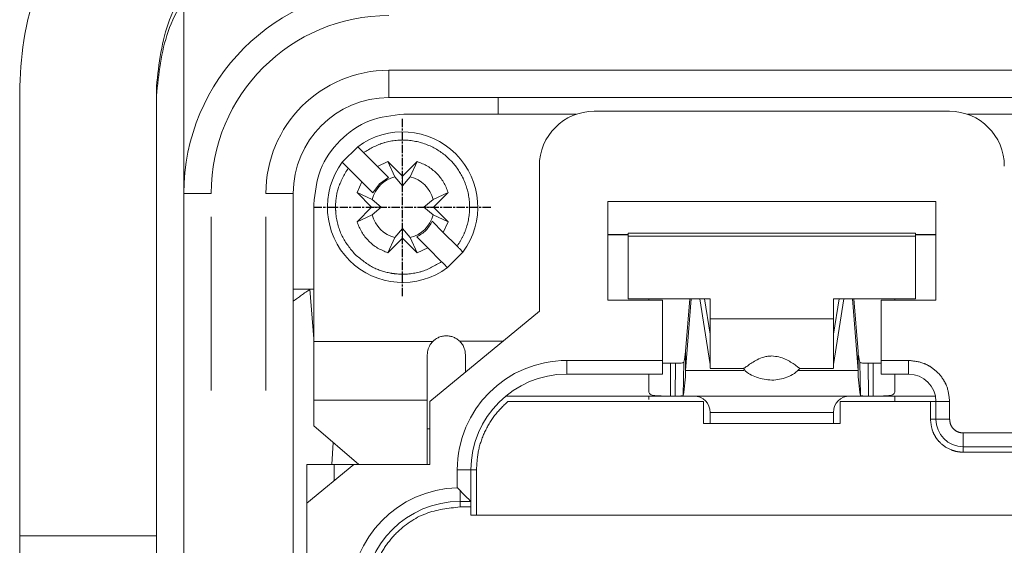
# Model space of a CAD drawing. Header units: millimetres. Extents: x 2665 to 40538, y 289 to 6965.
# Tile 63 of 68: x 10643 to 10715, y 3988 to 4026. Entities that reach past the tile are written whole.
import ezdxf

# ---------------------------------------------------------------- set-up
doc = ezdxf.new("R2010")
doc.units = ezdxf.units.MM
doc.header["$LTSCALE"] = 10
for name, pattern in [('AM_ISO08W050x2', [9, 6, -0.75, 1.5, -0.75]), ('CENTER2', [1.125, 0.75, -0.125, 0.125, -0.125]), ('PHANTOM', [12.7, 6.35, -1.27, 1.27, -1.27, 1.27, -1.27])]:
    doc.linetypes.add(name, pattern=pattern)
doc.layers.add('CEN', color=1, linetype='CENTER2', lineweight=25)
doc.layers.add('LineThick', color=7, linetype='Continuous', lineweight=13)

# ---------------------------------------------------------------- blocks, each defined once
blk = doc.blocks.new('ADSFASDF')
at = {"layer": 'CEN', "linetype": 'AM_ISO08W050x2', "ltscale": 0.01}
for p, q in [((5733.174, -11481.647), (5733.174, -11468.65)), ((5726.675, -11475.149), (5739.672, -11475.149))]:
    blk.add_line(p, q, dxfattribs=at)
blk = doc.blocks.new('VIEW CCC')
at = {"color": 7, "linetype": 'Continuous', "lineweight": 15}
for p, q in [((53971.544, 1197.98), (53971.544, 1211.667)), ((53959.544, 1205.807), (53959.544, 1172.974)), ((53969.544, 1172.974), (53969.544, 1205.807)), ((54042.544, 1204.98), (53986.544, 1204.98)), ((53994.544, 1203.78), (53994.544, 1204.98)), ((54027.544, 1203.98), (54001.544, 1203.98)), ((54000.244, 1203.78), (53987.644, 1203.78)), ((54000.244, 1203.763), (54000.244, 1203.78)), ((54028.844, 1203.78), (54028.844, 1203.763)), ((54041.444, 1203.78), (54028.844, 1203.78)), ((53983.131, 1200.262), (53984.262, 1201.393)), ((53984.692, 1200.964), (53985.701, 1199.955)), ((53985.701, 1199.955), (53986.475, 1200.312)), ((53986.475, 1200.312), (53987.544, 1199.243)), ((53986.475, 1200.312), (53986.98, 1199.204)), ((53987.544, 1199.243), (53988.614, 1200.312)), ((53988.109, 1199.204), (53988.614, 1200.312)), ((53984.569, 1198.823), (53983.56, 1199.832)), ((53985.701, 1199.955), (53986.508, 1199.148)), ((53997.544, 1199.98), (53997.544, 1189.38)), ((53984.212, 1198.05), (53984.569, 1198.823)), ((53985.376, 1198.016), (53984.569, 1198.823)), ((53986.508, 1199.148), (53985.845, 1198.679)), ((53986.98, 1199.204), (53987.544, 1198.543)), ((53987.544, 1199.243), (53987.544, 1198.543)), ((53987.544, 1198.543), (53988.109, 1199.204)), ((53985.845, 1198.679), (53985.376, 1198.016)), ((53971.544, 1081.98), (53971.544, 1197.98)), ((53979.544, 1197.98), (53979.544, 1081.98)), ((53985.282, 1196.98), (53984.212, 1198.05)), ((53985.32, 1197.544), (53984.212, 1198.05)), ((53985.981, 1196.98), (53985.32, 1197.544)), ((53989.768, 1197.544), (53989.107, 1196.98)), ((53990.877, 1198.05), (53989.768, 1197.544)), ((53990.877, 1198.05), (53989.807, 1196.98)), ((54002.544, 1197.38), (54026.544, 1197.38)), ((54002.544, 1190.18), (54002.544, 1197.38)), ((54026.544, 1197.38), (54026.544, 1190.18)), ((53981.044, 1187.162), (53981.044, 1197.18)), ((53984.212, 1195.91), (53985.282, 1196.98)), ((53985.282, 1196.98), (53985.981, 1196.98)), ((53985.32, 1196.416), (53985.981, 1196.98)), ((53989.107, 1196.98), (53989.768, 1196.416)), ((53989.807, 1196.98), (53989.107, 1196.98)), ((53989.807, 1196.98), (53990.877, 1195.91)), ((53984.212, 1195.91), (53985.32, 1196.416)), ((53989.712, 1195.943), (53990.519, 1195.136)), ((53989.768, 1196.416), (53990.877, 1195.91)), ((53987.544, 1195.417), (53986.98, 1194.756)), ((53987.544, 1194.717), (53987.544, 1195.417)), ((53988.109, 1194.756), (53987.544, 1195.417)), ((53990.877, 1195.91), (53990.519, 1195.136)), ((53986.98, 1194.756), (53986.475, 1193.647)), ((53987.544, 1194.717), (53986.475, 1193.647)), ((53988.614, 1193.647), (53987.544, 1194.717)), ((53988.614, 1193.647), (53988.109, 1194.756)), ((53989.388, 1194.005), (53988.581, 1194.812)), ((53990.519, 1195.136), (53991.528, 1194.127)), ((54002.544, 1194.98), (54004.044, 1194.98)), ((54004.044, 1194.96), (54002.544, 1194.96)), ((54004.044, 1195.082), (54004.044, 1194.852)), ((54004.044, 1195.082), (54025.044, 1195.082)), ((54004.044, 1190.273), (54004.044, 1194.852)), ((54004.044, 1194.852), (54025.044, 1194.852)), ((54025.044, 1195.082), (54025.044, 1194.852)), ((54025.044, 1194.98), (54026.544, 1194.98)), ((54026.544, 1194.96), (54025.044, 1194.96)), ((54025.044, 1194.852), (54025.044, 1190.273)), ((53989.388, 1194.005), (53988.614, 1193.647)), ((53990.397, 1192.996), (53989.388, 1194.005)), ((53991.958, 1193.698), (53990.826, 1192.566)), ((53979.544, 1190.98), (53981.044, 1190.98)), ((54006.544, 1190.18), (54002.544, 1190.18)), ((54010.044, 1190.273), (54004.044, 1190.273)), ((54005.544, 1190.18), (54005.544, 1190.273)), ((54006.544, 1185.78), (54006.544, 1190.18)), ((54008.24, 1185.056), (54008.645, 1190.273)), ((54008.538, 1190.273), (54008.24, 1186.433)), ((54009.268, 1190.273), (54010.044, 1185.492)), ((54010.043, 1187.709), (54009.627, 1190.273)), ((54010.044, 1188.808), (54010.044, 1190.273)), ((54025.044, 1190.273), (54019.044, 1190.273)), ((54019.044, 1190.273), (54019.044, 1188.808)), ((54019.044, 1185.492), (54019.82, 1190.273)), ((54019.462, 1190.273), (54019.046, 1187.709)), ((54020.443, 1190.273), (54020.849, 1185.056)), ((54020.849, 1186.433), (54020.55, 1190.273)), ((54022.544, 1190.18), (54022.544, 1185.78)), ((54026.544, 1190.18), (54022.544, 1190.18)), ((54023.544, 1190.273), (54023.544, 1190.18)), ((53997.544, 1189.38), (53989.544, 1182.78)), ((53981.044, 1182.88), (53981.044, 1187.162)), ((54010.044, 1186.596), (54010.044, 1185.492)), ((54019.044, 1185.492), (54019.044, 1186.596)), ((53989.344, 1182.88), (53989.344, 1186.18)), ((54008.24, 1186.433), (54008.24, 1185.056)), ((54020.849, 1186.433), (54020.849, 1185.056)), ((54006.544, 1184.78), (54006.544, 1185.78)), ((54007.144, 1185.58), (54007.5, 1185.58)), ((54010.037, 1185.192), (54012.46, 1185.192)), ((54016.634, 1185.192), (54019.052, 1185.192)), ((54021.589, 1185.58), (54021.944, 1185.58)), ((54022.544, 1185.78), (54022.544, 1184.78)), ((53999.544, 1184.78), (54006.544, 1184.78)), ((54022.544, 1184.78), (54024.544, 1184.78)), ((53995.09, 1183.18), (54007.144, 1183.18)), ((54007.471, 1183.18), (54007.144, 1183.18)), ((54021.618, 1183.18), (54007.471, 1183.18)), ((54021.944, 1183.18), (54021.618, 1183.18)), ((54021.944, 1183.18), (54026.504, 1183.18)), ((53981.044, 1182.88), (53981.044, 1181.014)), ((53989.344, 1178.18), (53989.344, 1182.88)), ((53989.544, 1182.78), (53989.544, 1178.18)), ((53995.236, 1182.78), (54009.544, 1182.78)), ((54009.544, 1182.78), (54009.544, 1181.18)), ((54019.544, 1181.18), (54019.544, 1182.78)), ((54019.544, 1182.78), (54026.144, 1182.78)), ((54026.144, 1182.78), (54026.544, 1182.78)), ((54026.544, 1182.78), (54026.544, 1181.48)), ((54010.044, 1181.98), (54010.044, 1181.18)), ((54019.044, 1181.18), (54019.044, 1181.98)), ((53981.044, 1181.014), (53984.344, 1178.18)), ((54009.544, 1181.18), (54019.544, 1181.18)), ((54010.044, 1181.18), (54019.044, 1181.18)), ((53989.344, 1180.78), (53989.544, 1180.78)), ((53982.462, 1179.796), (53982.358, 1178.18)), ((54028.544, 1179.48), (54033.544, 1179.48)), ((53980.544, 1175.355), (53983.969, 1178.18)), ((53982.544, 1178.18), (53980.544, 1178.18)), ((53980.544, 1178.18), (53980.544, 1175.355)), ((53983.969, 1178.18), (53982.544, 1178.18)), ((53989.544, 1178.18), (53983.969, 1178.18)), ((53992.544, 1175.48), (53992.544, 1177.78)), ((53980.544, 1104.605), (53980.544, 1175.355)), ((53991.744, 1175.48), (53992.544, 1175.48)), ((53992.544, 1174.48), (53992.544, 1175.08)), ((54036.544, 1174.48), (53992.544, 1174.48)), ((53959.544, 1172.974), (53969.544, 1172.974)), ((53959.544, 1172.974), (53959.544, 1159.585)), ((53969.544, 1172.974), (53969.544, 1159.585))]:
    blk.add_line(p, q, dxfattribs=at)
at = {"color": 8, "linetype": 'PHANTOM', "lineweight": 0}
for p, q in [((53986.544, 1204.98), (53986.544, 1206.98)), ((53986.544, 1206.98), (54042.544, 1206.98)), ((53973.544, 1197.98), (53971.544, 1197.98)), ((53973.544, 1081.98), (53973.544, 1197.98)), ((53977.544, 1197.98), (53979.544, 1197.98)), ((53977.544, 1081.98), (53977.544, 1197.98)), ((53981.044, 1187.35), (53980.751, 1190.98)), ((54010.044, 1188.808), (54019.044, 1188.808)), ((53989.743, 1187.16), (53981.044, 1187.162)), ((53991.728, 1187.178), (53994.878, 1187.18)), ((53999.544, 1185.78), (54006.544, 1185.78)), ((53999.544, 1185.78), (53999.544, 1184.78)), ((54007.144, 1185.58), (54007.144, 1183.18)), ((54007.471, 1183.18), (54007.5, 1185.58)), ((54008.07, 1183.217), (54008.099, 1185.654)), ((54020.99, 1185.654), (54021.019, 1183.217)), ((54021.589, 1185.58), (54021.618, 1183.18)), ((54021.944, 1183.18), (54021.944, 1185.58)), ((54022.544, 1185.78), (54024.544, 1185.78)), ((54024.544, 1185.78), (54024.544, 1184.78)), ((54008.24, 1185.056), (54012.506, 1185.056)), ((54016.438, 1185.056), (54020.849, 1185.056)), ((53989.344, 1182.88), (53981.044, 1182.88)), ((54026.144, 1181.48), (54026.144, 1182.78)), ((54027.544, 1182.78), (54026.544, 1182.78)), ((54027.544, 1182.78), (54027.544, 1181.48)), ((54010.044, 1181.98), (54019.044, 1181.98)), ((54026.544, 1181.48), (54026.144, 1181.48)), ((54027.544, 1181.48), (54026.544, 1181.48)), ((54028.544, 1180.48), (54033.544, 1180.48)), ((54028.544, 1179.48), (54028.544, 1180.48)), ((54028.544, 1179.08), (54028.544, 1179.48)), ((54028.544, 1179.08), (54033.544, 1179.08)), ((53982.544, 1177.005), (53982.544, 1178.18)), ((53991.544, 1176.477), (53991.544, 1177.78)), ((53991.544, 1177.78), (53992.544, 1177.78)), ((53992.544, 1177.78), (53992.944, 1177.78)), ((53992.944, 1174.48), (53992.944, 1177.78)), ((53991.744, 1175.48), (53991.744, 1176.28)), ((53991.744, 1175.08), (53991.744, 1175.48)), ((53991.744, 1175.08), (53992.544, 1175.08))]:
    blk.add_line(p, q, dxfattribs=at)
at = {"color": 7, "linetype": 'Continuous', "lineweight": 15, "flags": 128}
blk.add_lwpolyline([(53991.744, 1176.28), (53991.931, 1176.093), (53992.103, 1175.921), (53992.253, 1175.771), (53992.377, 1175.647), (53992.469, 1175.555), (53992.525, 1175.499), (53992.544, 1175.48)], dxfattribs=at)
at = {"color": 7, "linetype": 'Continuous', "lineweight": 15}
for centre, radius, start, end in [((53986.544, 1197.98), 15, 90, 180), ((53986.544, 1197.98), 7, 90, 180), ((54001.544, 1199.98), 4, 90, 180), ((54027.544, 1199.98), 4, 0, 90), ((53987.544, 1196.98), 5.5, 323.3636, 126.6364), ((53987.544, 1196.98), 5.5, 143.3636, 306.6364), ((53987.544, 1196.98), 2.294, 104.23528, 165.76472), ((53987.544, 1196.98), 2.294, 14.23528, 75.76472), ((53987.544, 1196.98), 2.294, 194.23528, 255.76472), ((53987.544, 1196.98), 2.294, 284.23528, 345.76472), ((54004.258, 1186.753), 3.995, 344.03498, 355.40136), ((54024.83, 1186.753), 3.995, 184.59864, 195.96502), ((53999.544, 1177.78), 7, 90, 180), ((53995.751, 1185.286), 12.491, 350.46912, 358.94675), ((54033.337, 1185.286), 12.49, 181.05291, 189.53122), ((54024.544, 1182.78), 2, 0, 90), ((54008.844, 1181.98), 1.2, 0, 90), ((54020.244, 1181.98), 1.2, 90, 180), ((54028.544, 1181.48), 2, 180, 270), ((53991.744, 1168.48), 7, 90, 180)]:
    blk.add_arc(centre, radius, start, end, dxfattribs=at)
at = {"color": 8, "linetype": 'PHANTOM', "lineweight": 0}
for centre, radius, start in [((53986.544, 1197.98), 13, 90), ((53986.544, 1197.98), 9, 90), ((53999.544, 1177.78), 8, 90), ((53991.744, 1168.48), 8, 91.43254)]:
    blk.add_arc(centre, radius, start, 180, dxfattribs=at)
blk.add_ellipse((53963.092, 1190.98), major_axis=(24.038, 9.618), ratio=0.327377, start_param=5.328036, end_param=5.398129, dxfattribs=at)
at = {"color": 7, "linetype": 'Continuous', "lineweight": 15}
for points, knots in [([(53979.544, 1225.701), (53978.219, 1225.625), (53975.549, 1225.472), (53971.746, 1224.259), (53968.83, 1222.694), (53966.723, 1221.12), (53964.822, 1219.376), (53962.743, 1216.834), (53960.927, 1213.404), (53959.759, 1209.639), (53959.616, 1207.085), (53959.544, 1205.807)], [0, 0, 0, 0, 0.123982, 0.249874, 0.37168, 0.435736, 0.500059, 0.618293, 0.750024, 0.874909, 1, 1, 1, 1]), ([(53969.544, 1205.807), (53969.73, 1207.467), (53970.101, 1210.786), (53972.578, 1214.399), (53975.237, 1216.62), (53977.563, 1217.834), (53980.028, 1218.602), (53981.707, 1218.693), (53982.544, 1218.738)], [0, 0, 0, 0, 0.249455, 0.498864, 0.628775, 0.757887, 0.879172, 1, 1, 1, 1]), ([(53969.544, 1205.108), (53969.708, 1206.7), (53970.035, 1209.882), (53972.304, 1213.511), (53974.866, 1215.827), (53977.193, 1217.181), (53979.774, 1218.079), (53981.631, 1218.194), (53982.544, 1218.251)], [0, 0, 0, 0, 0.249786, 0.499352, 0.629462, 0.749739, 0.876995, 1, 1, 1, 1]), ([(53987.644, 1203.78), (53986.779, 1203.681), (53985.05, 1203.482), (53982.868, 1201.956), (53981.342, 1199.774), (53981.143, 1198.045), (53981.044, 1197.18)], [0, 0, 0, 0, 0.249998, 0.5, 0.749992, 1, 1, 1, 1]), ([(53984.262, 1201.393), (53984.268, 1201.388), (53984.279, 1201.378), (53984.354, 1201.304), (53984.437, 1201.221), (53984.513, 1201.144), (53984.599, 1201.057), (53984.66, 1200.995), (53984.692, 1200.964)], [0, 0, 0, 0, 0.22457, 0.465507, 0.592713, 0.724193, 0.859992, 1, 1, 1, 1]), ([(53983.56, 1199.832), (53983.529, 1199.863), (53983.469, 1199.923), (53983.362, 1200.03), (53983.27, 1200.123), (53983.2, 1200.192), (53983.146, 1200.247), (53983.137, 1200.256), (53983.131, 1200.262)], [0, 0, 0, 0, 0.139071, 0.269068, 0.500916, 0.628117, 0.758395, 1, 1, 1, 1]), ([(53988.614, 1200.312), (53988.872, 1200.21), (53989.388, 1200.004), (53990.04, 1199.475), (53990.569, 1198.824), (53990.774, 1198.308), (53990.877, 1198.05)], [0, 0, 0, 0, 0.249996, 0.499998, 0.750014, 1, 1, 1, 1]), ([(53988.581, 1194.812), (53988.818, 1194.952), (53989.292, 1195.232), (53989.572, 1195.706), (53989.712, 1195.943)], [0, 0, 0, 0, 0.499976, 1, 1, 1, 1]), ([(53986.475, 1193.647), (53986.216, 1193.75), (53985.7, 1193.955), (53985.049, 1194.485), (53984.52, 1195.136), (53984.315, 1195.652), (53984.212, 1195.91)], [0, 0, 0, 0, 0.249995, 0.499994, 0.749981, 1, 1, 1, 1]), ([(53991.528, 1194.127), (53991.559, 1194.096), (53991.62, 1194.036), (53991.726, 1193.93), (53991.819, 1193.837), (53991.888, 1193.767), (53991.943, 1193.713), (53991.952, 1193.704), (53991.958, 1193.698)], [0, 0, 0, 0, 0.139059, 0.269135, 0.500902, 0.628154, 0.758423, 1, 1, 1, 1]), ([(53990.826, 1192.566), (53990.821, 1192.571), (53990.809, 1192.582), (53990.735, 1192.656), (53990.652, 1192.739), (53990.576, 1192.816), (53990.49, 1192.903), (53990.428, 1192.964), (53990.397, 1192.996)], [0, 0, 0, 0, 0.224599, 0.465498, 0.592777, 0.724264, 0.859984, 1, 1, 1, 1]), ([(54010.044, 1188.808), (54010.044, 1188.502), (54010.044, 1187.889), (54010.044, 1187.045), (54010.044, 1186.316), (54010.044, 1185.739), (54010.044, 1185.361), (54010.044, 1185.184), (54010.044, 1185.21), (54010.044, 1185.216)], [0, 0, 0, 0, 0.157565, 0.315145, 0.472708, 0.630286, 0.78784, 0.945416, 1, 1, 1, 1]), ([(54019.044, 1185.216), (54019.044, 1185.21), (54019.044, 1185.184), (54019.044, 1185.361), (54019.044, 1185.739), (54019.044, 1186.316), (54019.044, 1187.045), (54019.044, 1187.889), (54019.044, 1188.502), (54019.044, 1188.808)], [0, 0, 0, 0, 0.054584, 0.21216, 0.369714, 0.527292, 0.684855, 0.842435, 1, 1, 1, 1]), ([(53989.744, 1187.159), (53989.813, 1187.222), (53989.95, 1187.347), (53990.199, 1187.478), (53990.466, 1187.564), (53990.651, 1187.574), (53990.744, 1187.58)], [0, 0, 0, 0, 0.249979, 0.499982, 0.749992, 1, 1, 1, 1]), ([(53990.744, 1187.58), (53990.835, 1187.575), (53991.017, 1187.564), (53991.278, 1187.482), (53991.522, 1187.357), (53991.659, 1187.237), (53991.727, 1187.177)], [0, 0, 0, 0, 0.250012, 0.500016, 0.750027, 1, 1, 1, 1]), ([(54010.044, 1187.602), (54010.044, 1187.601), (54010.044, 1187.599), (54010.044, 1187.667), (54010.044, 1187.709)], [0, 0, 0, 0, 0.395242, 1, 1, 1, 1]), ([(54019.045, 1187.709), (54019.045, 1187.667), (54019.045, 1187.599), (54019.045, 1187.601), (54019.045, 1187.602)], [0, 0, 0, 0, 0.604758, 1, 1, 1, 1]), ([(53989.344, 1186.18), (53989.358, 1186.33), (53989.386, 1186.63), (53989.564, 1186.96), (53989.705, 1187.116), (53989.744, 1187.159)], [0, 0, 0, 0, 0.419457, 0.839222, 1, 1, 1, 1]), ([(53991.728, 1187.178), (53991.796, 1187.101), (53991.933, 1186.947), (53992.1, 1186.608), (53992.127, 1186.343), (53992.144, 1186.18)], [0, 0, 0, 0, 0.276212, 0.552006, 1, 1, 1, 1]), ([(53992.144, 1186.18), (53992.144, 1185.743), (53992.144, 1185.281), (53992.144, 1184.943), (53992.144, 1184.925)], [0, 0, 0, 0, 0.9454775, 1, 1, 1, 1]), ([(54012.46, 1185.199), (54012.486, 1185.206), (54012.541, 1185.221), (54012.755, 1185.382), (54013.061, 1185.6), (54013.453, 1185.839), (54013.867, 1186.01), (54014.247, 1186.093), (54014.446, 1186.101), (54014.544, 1186.105)], [0, 0, 0, 0, 0.170729, 0.355045, 0.524775, 0.681868, 0.84144, 0.921439, 1, 1, 1, 1]), ([(54014.544, 1186.105), (54014.722, 1186.09), (54015.081, 1186.06), (54015.552, 1185.877), (54015.948, 1185.656), (54016.275, 1185.424), (54016.531, 1185.233), (54016.599, 1185.206), (54016.634, 1185.193)], [0, 0, 0, 0, 0.141544, 0.286481, 0.43706, 0.60113, 0.798173, 1, 1, 1, 1]), ([(54007.144, 1185.58), (54006.951, 1185.58), (54006.743, 1185.579), (54006.557, 1185.582), (54006.544, 1185.583)], [0, 0, 0, 0, 0.934134, 1, 1, 1, 1]), ([(54008.099, 1185.654), (54008.084, 1185.638), (54008.055, 1185.604), (54007.925, 1185.584), (54007.778, 1185.581), (54007.638, 1185.58), (54007.548, 1185.58), (54007.5, 1185.58)], [0, 0, 0, 0, 0.241376, 0.498944, 0.695513, 0.837226, 1, 1, 1, 1]), ([(54012.458, 1185.213), (54012.486, 1185.175), (54012.717, 1184.855), (54013.452, 1184.474), (54014.169, 1184.383), (54014.544, 1184.335)], [0, 0, 0, 0, 0.061553, 0.50923, 1, 1, 1, 1]), ([(54014.544, 1184.335), (54014.921, 1184.378), (54015.501, 1184.444), (54016.207, 1184.798), (54016.486, 1185.085), (54016.622, 1185.226)], [0, 0, 0, 0, 0.485877, 0.748029, 1, 1, 1, 1]), ([(54021.589, 1185.58), (54021.541, 1185.58), (54021.451, 1185.58), (54021.31, 1185.581), (54021.163, 1185.585), (54021.034, 1185.604), (54021.004, 1185.638), (54020.99, 1185.654)], [0, 0, 0, 0, 0.162702, 0.304357, 0.501072, 0.758616, 1, 1, 1, 1]), ([(54021.944, 1185.58), (54022.136, 1185.579), (54022.354, 1185.577), (54022.549, 1185.584), (54022.572, 1185.585)], [0, 0, 0, 0, 0.881665, 1, 1, 1, 1]), ([(54005.544, 1183.514), (54005.544, 1183.693), (54005.544, 1184.008), (54005.544, 1184.547), (54005.544, 1184.78)], [0, 0, 0, 0, 0.568732, 1, 1, 1, 1]), ([(54023.544, 1184.78), (54023.544, 1184.547), (54023.544, 1184.008), (54023.544, 1183.693), (54023.544, 1183.514)], [0, 0, 0, 0, 0.431268, 1, 1, 1, 1]), ([(54007.144, 1183.18), (54006.93, 1183.179), (54006.61, 1183.179), (54006.236, 1183.187), (54005.989, 1183.206), (54005.782, 1183.246), (54005.592, 1183.328), (54005.563, 1183.441), (54005.544, 1183.514)], [0, 0, 0, 0, 0.249868, 0.372313, 0.499862, 0.632053, 0.765216, 1, 1, 1, 1]), ([(54005.544, 1182.921), (54005.544, 1182.959), (54005.544, 1183.15), (54005.544, 1183.167), (54005.544, 1183.18)], [0, 0, 0, 0, 0.197817, 1, 1, 1, 1]), ([(54007.471, 1183.18), (54007.52, 1183.18), (54007.613, 1183.18), (54007.757, 1183.18), (54007.906, 1183.182), (54008.035, 1183.192), (54008.058, 1183.209), (54008.07, 1183.217)], [0, 0, 0, 0, 0.1626972, 0.3046982, 0.5013152, 0.757046, 1, 1, 1, 1]), ([(54021.019, 1183.217), (54021.03, 1183.209), (54021.053, 1183.192), (54021.182, 1183.182), (54021.331, 1183.18), (54021.475, 1183.18), (54021.568, 1183.18), (54021.618, 1183.18)], [0, 0, 0, 0, 0.243002, 0.499117, 0.69546, 0.837375, 1, 1, 1, 1]), ([(54023.544, 1183.514), (54023.525, 1183.441), (54023.495, 1183.328), (54023.305, 1183.246), (54023.068, 1183.2), (54022.74, 1183.183), (54022.341, 1183.179), (54022.077, 1183.18), (54021.944, 1183.18)], [0, 0, 0, 0, 0.236179, 0.368856, 0.500226, 0.689289, 0.844477, 1, 1, 1, 1]), ([(54023.544, 1183.18), (54023.544, 1183.159), (54023.544, 1183.126), (54023.544, 1182.872), (54023.544, 1182.78)], [0, 0, 0, 0, 0.636318, 1, 1, 1, 1]), ([(53991.544, 1176.477), (53991.546, 1176.475), (53991.614, 1176.41), (53991.68, 1176.344), (53991.744, 1176.28)], [0, 0, 0, 0, 0.031621, 1, 1, 1, 1]), ([(53992.544, 1175.08), (53992.544, 1175.132), (53992.544, 1175.237), (53992.544, 1175.369), (53992.544, 1175.462), (53992.544, 1175.474), (53992.544, 1175.48)], [0, 0, 0, 0, 0.2499758, 0.5001138, 0.7499869, 1, 1, 1, 1])]:
    blk.add_open_spline(points, degree=3, knots=knots, dxfattribs=at)
at = {"color": 8, "linetype": 'PHANTOM', "lineweight": 0}
for points, knots in [([(53984.692, 1200.964), (53985.173, 1201.249), (53985.668, 1201.541), (53986.768, 1201.852), (53987.97, 1201.968), (53989.663, 1201.511), (53990.622, 1200.833), (53991.042, 1200.412), (53991.428, 1200.014), (53991.757, 1199.536), (53992.226, 1198.539), (53992.386, 1197.934), (53992.474, 1196.776), (53992.41, 1196.157), (53992.17, 1195.341), (53991.974, 1194.817), (53991.679, 1194.361), (53991.528, 1194.127)], [0, 0, 0, 0, 0.120964, 0.124244, 0.249866, 0.378716, 0.499676, 0.500781, 0.508748, 0.620764, 0.624708, 0.749669, 0.753441, 0.878583, 0.881733, 0.939274, 1, 1, 1, 1]), ([(53984.079, 1193.515), (53983.72, 1193.943), (53983.35, 1194.383), (53982.864, 1195.418), (53982.704, 1196.02), (53982.649, 1196.727), (53982.628, 1197.313), (53982.769, 1198.462), (53983.279, 1199.345), (53983.56, 1199.832)], [0, 0, 0, 0, 0.24189, 0.248454, 0.499666, 0.505972, 0.558338, 0.756522, 1, 1, 1, 1]), ([(53990.397, 1192.996), (53989.915, 1192.711), (53989.421, 1192.418), (53988.321, 1192.107), (53987.701, 1192.048), (53986.995, 1192.109), (53986.412, 1192.184), (53985.302, 1192.51), (53984.514, 1193.158), (53984.079, 1193.515)], [0, 0, 0, 0, 0.241893, 0.248453, 0.499668, 0.505973, 0.558334, 0.756533, 1, 1, 1, 1]), ([(54024.544, 1185.78), (54024.922, 1185.739), (54025.504, 1185.677), (54026.203, 1185.304), (54026.68, 1184.916), (54027.068, 1184.439), (54027.442, 1183.74), (54027.504, 1183.157), (54027.544, 1182.78)], [0, 0, 0, 0, 0.239446, 0.369603, 0.500012, 0.630162, 0.760564, 1, 1, 1, 1]), ([(53992.944, 1177.78), (53992.974, 1178.253), (53993.032, 1179.199), (53993.504, 1180.548), (53994.218, 1181.787), (53994.897, 1182.449), (53995.236, 1182.78)], [0, 0, 0, 0, 0.249992, 0.499988, 0.749989, 1, 1, 1, 1]), ([(54026.144, 1181.48), (54026.176, 1181.177), (54026.226, 1180.71), (54026.527, 1180.153), (54026.729, 1179.894), (54026.853, 1179.777), (54026.869, 1179.761), (54027.102, 1179.537), (54027.509, 1179.276), (54027.949, 1179.151), (54028.117, 1179.118), (54028.191, 1179.105), (54028.338, 1179.085), (54028.468, 1179.082), (54028.544, 1179.08)], [0, 0, 0, 0, 0.240147, 0.369789, 0.499897, 0.500542, 0.505274, 0.517999, 0.759371, 0.879397, 0.881186, 0.896335, 0.939383, 1, 1, 1, 1]), ([(54028.544, 1180.48), (54028.413, 1180.495), (54028.151, 1180.525), (54027.821, 1180.756), (54027.589, 1181.087), (54027.559, 1181.349), (54027.544, 1181.48)], [0, 0, 0, 0, 0.249999, 0.500032, 0.750007, 1, 1, 1, 1]), ([(53985.144, 1168.48), (53985.234, 1169.315), (53985.371, 1170.6), (53986.199, 1172.138), (53987.309, 1173.502), (53989.162, 1174.788), (53990.887, 1174.983), (53991.744, 1175.08)], [0, 0, 0, 0, 0.241206, 0.3712, 0.501192, 0.752146, 1, 1, 1, 1])]:
    blk.add_open_spline(points, degree=3, knots=knots, dxfattribs=at)
at = {"layer": 'LineThick', "color": 6}
blk.add_blockref('ADSFASDF', (48254.37, 12672.129), dxfattribs=at)

msp = doc.modelspace()

# ---------------------------------------------------------------- block references
at = {"lineweight": -3}
msp.add_blockref('VIEW CCC', (-43316.267, 2815.564), dxfattribs=at)

doc.saveas('drawing.dxf')
